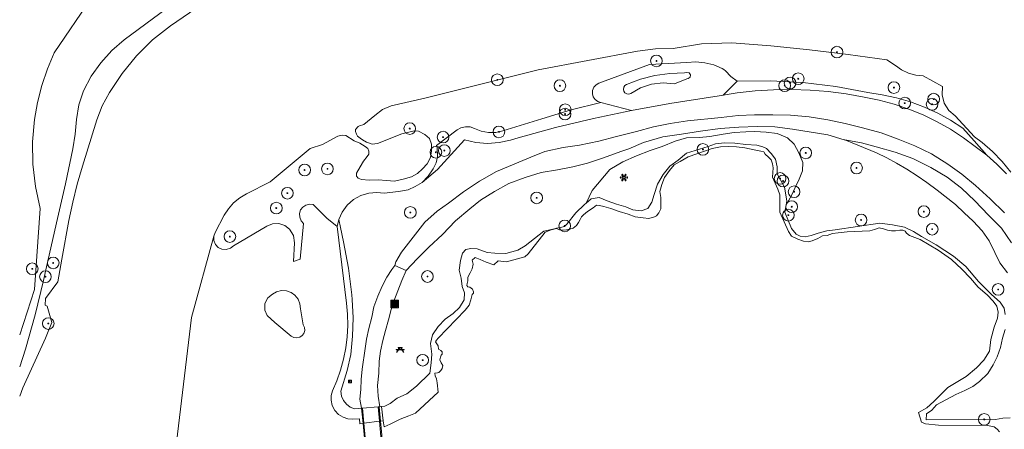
# Model space of a CAD drawing. Header units: metres. Extents: x 196496 to 197479, y 355139 to 356324.
# Tile 6 of 144: x 196829 to 196956, y 355380 to 355432. Entities that reach past the tile are written whole.
import ezdxf

# ---------------------------------------------------------------- set-up
doc = ezdxf.new("R2010")
doc.units = ezdxf.units.M
doc.layers.get('0').update_dxf_attribs({"color": 252, "lineweight": 18})
for name, color, linetype, lineweight in [('B-WE-GK-KEERWAND_DAMWAND-G', 252, 'Continuous', 18), ('B-WE-GR-BEPLANTING_CULTUUR_BOSPLANTSOEN-GV', 252, 'Continuous', 18), ('B-WE-GR-BOOM-S', 252, 'Continuous', 18), ('B-WE-GR-GRAS-GV', 252, 'Continuous', 18), ('B-WE-GW-TALUD_KRUIN-G', 252, 'Continuous', 18), ('B-WE-IE-KUNSTOBJECT-S', 252, 'Continuous', 18), ('B-WE-IE-MEUBILAIR-S', 252, 'Continuous', 18), ('B-WE-IE-MEUBILAIR_WEGMEUBILAIR-S', 252, 'Continuous', 18), ('B-WE-IE-MEUBILAIR_WEGMEUBILAIR_AFVALBAK-S', 252, 'Continuous', 18), ('B-WE-KW-KUNSTWERK_DEK-GV', 252, 'Continuous', 18), ('B-WE-OG-TERREIN_BEGROEID-GV', 252, 'Continuous', 18), ('B-WE-OG-TERREIN_ERF-GV', 252, 'Continuous', 18), ('B-WE-OG-TERREIN_OEVER-GV', 252, 'Continuous', 18), ('B-WE-OG-WATER-GV', 252, 'Continuous', 18), ('B-WE-OG-WATER_MEER-GV', 252, 'Continuous', 18), ('B-WE-OG-WATER_RIVIER-GV', 252, 'Continuous', 18), ('B-WE-VH-HALFVERHARDING-GV', 252, 'Continuous', 18), ('B-WE-VH-ONVERHARD_ZAND-GV', 252, 'Continuous', 18)]:
    doc.layers.add(name, color=color, linetype=linetype, lineweight=lineweight)

# ---------------------------------------------------------------- blocks, each defined once
blk = doc.blocks.new('SIE-WEG_AFVALBAK-SO')
at = {"linetype": 'ByBlock', "lineweight": 18}
h = blk.add_hatch(color=0, dxfattribs=at)
h.dxf.hatch_style = 1
h.paths.add_polyline_path([(-1.5, -1.5), (1.5, -1.5), (1.5, 1.5), (-1.5, 1.5)])
at = {"color": 0, "linetype": 'ByBlock', "lineweight": 18}
for points in [[(-2, -2), (2, -2), (2, 2), (-2, 2)], [(-1.5, -1.5), (1.5, -1.5), (1.5, 1.5), (-1.5, 1.5)]]:
    blk.add_lwpolyline(points, close=True, dxfattribs=at)
blk = doc.blocks.new('SIE-MEUBILAIR_BORD_INFORMATIE-SO')
h = blk.add_hatch(color=256)
h.dxf.hatch_style = 1
h.paths.add_polyline_path([(0.13, 0.2), (-0.33, 0.2), (-0.33, 0.08), (-0.13, 0.08), (-0.13, -0.65), (0.13, -0.65)])
h = blk.add_hatch(color=256)
h.dxf.hatch_style = 1
edge = h.paths.add_edge_path()
edge.add_arc((0, 0.5), 0.149, 0, 360)
for points in [[(-0.75, -0.75), (0.75, -0.75), (0.75, 0.75), (-0.75, 0.75)], [(0.13, 0.2), (-0.33, 0.2), (-0.33, 0.08), (-0.13, 0.08), (-0.13, -0.65), (0.13, -0.65)]]:
    blk.add_lwpolyline(points, close=True)
blk.add_circle((0, 0.5), 0.149)
blk = doc.blocks.new('SIE-WEG_PICKNICKTAFEL-SO')
at = {"color": 0, "linetype": 'ByBlock', "lineweight": 18}
for points in [[(-0.89, -0.2), (-1.64, -1.4), (-1.88, -1.4), (-1.12, -0.2), (-2, -0.2), (-2, 0), (-1, 0), (-0.5, 0.8), (-1, 0.8), (-1, 1), (1, 1), (1, 0.8), (0.5, 0.8), (1, 0), (2, 0), (2, -0.2), (1.12, -0.2), (1.88, -1.4), (1.64, -1.4), (0.89, -0.2)], [(-0.76, 0), (0.76, 0), (0.26, 0.8), (-0.26, 0.8)]]:
    blk.add_lwpolyline(points, close=True, dxfattribs=at)
blk = doc.blocks.new('SIE-KUNSTOBJECT-SO')
at = {"color": 0, "linetype": 'ByBlock', "lineweight": 18, "flags": 128}
blk.add_lwpolyline([(0.27, -0.73, 0.700208), (-0.27, -0.73), (-0.56, -1.53, -1), (-1.05, -1.25), (-0.5, -0.6, 0.700208), (-0.77, -0.13), (-1.6, -0.28, -1), (-1.6, 0.28), (-0.77, 0.13, 0.700208), (-0.5, 0.6), (-1.05, 1.25, -1), (-0.56, 1.53), (-0.27, 0.73, 0.700208), (0.27, 0.73), (0.56, 1.53, -1), (1.05, 1.25), (0.5, 0.6, 0.700208), (0.77, 0.13), (1.6, 0.28, -1), (1.6, -0.28), (0.77, -0.13, 0.700208), (0.5, -0.6), (1.05, -1.25, -1), (0.56, -1.53)], format="xyb", close=True, dxfattribs=at)
blk = doc.blocks.new('SGR-BOOM_GBKN-SO')
at = {"color": 0, "linetype": 'ByBlock', "lineweight": 18}
for radius in [3, 0.225]:
    blk.add_circle((0, 0), radius, dxfattribs=at)

msp = doc.modelspace()

# ---------------------------------------------------------------- linework, layer by layer
at = {"layer": 'B-WE-GK-KEERWAND_DAMWAND-G', "flags": 128}
for points in [[(196872.083, 355382.166), (196872.539, 355382.204)], [(196872.539, 355382.204), (196872.958, 355382.239)], [(196872.958, 355382.239), (196872.982, 355382.241)], [(196875.227, 355382.429), (196875.323, 355382.437)], [(196875.323, 355382.437), (196875.54, 355382.455)], [(196875.54, 355382.455), (196875.98, 355382.491)]]:
    msp.add_lwpolyline(points, dxfattribs=at)
at = {"layer": 'B-WE-GR-BEPLANTING_CULTUUR_BOSPLANTSOEN-GV', "flags": 128}
for points in [[(196956.395, 355412.56), (196955.284, 355413.944), (196954.053, 355415.223), (196952.712, 355416.385), (196951.74, 355417.106), (196949.23, 355419.774), (196948.43, 355420.474), (196947.848, 355421.423), (196947.581, 355422.504), (196947.644, 355423.565), (196945.126, 355424.913), (196944.177, 355425.02), (196943.246, 355425.288), (196942.374, 355425.708), (196941.594, 355426.259), (196940.461, 355426.978), (196935.508, 355427.68), (196930.541, 355428.277), (196925.561, 355428.767), (196920.574, 355429.151), (196916.655, 355429.043), (196913.02, 355428.458), (196910.725, 355428.403), (196908.448, 355428.104), (196895.682, 355425.722), (196881.087, 355422.054), (196876.795, 355421.077), (196875.654, 355420.595), (196874.673, 355419.84), (196873.268, 355418.7), (196872.698, 355418.501), (196872.52, 355418.407), (196872.21, 355418.036), (196872.177, 355417.788), (196872.325, 355417.442), (196872.47, 355417.186), (196872.782, 355416.937), (196873.086, 355416.723), (196873.607, 355416.42), (196873.978, 355416.271), (196874.324, 355416.138), (196875.011, 355416.254), (196878.162, 355417.486), (196879.713, 355417.864), (196880.292, 355417.804), (196881.12, 355417.385), (196881.704, 355416.876), (196881.959, 355416.157), (196881.971, 355415.32), (196881.836, 355414.461), (196881.412, 355413.641), (196880.816, 355412.969), (196880.144, 355412.409), (196879.382, 355411.939), (196878.33, 355411.655), (196877.185, 355411.409), (196876.186, 355411.475), (196875.101, 355411.581), (196873.932, 355411.512), (196872.975, 355411.629), (196872.556, 355411.792), (196872.318, 355412.058), (196872.321, 355412.124), (196872.333, 355412.44), (196872.797, 355413.25), (196873.213, 355413.972), (196873.707, 355414.591), (196873.903, 355414.879), (196873.924, 355415.238), (196873.782, 355415.613), (196873.43, 355415.861), (196872.749, 355416.264), (196872.019, 355416.585), (196870.958, 355417.25), (196870.484, 355417.328), (196869.933, 355417.181), (196867.94, 355416.101), (196866.381, 355415.607), (196861.242, 355411.326), (196858.17, 355409.785), (196857.313, 355409.269), (196856.535, 355408.621), (196855.866, 355407.861), (196855.328, 355407.017), (196854.157, 355404.828), (196853.977, 355404.341), (196853.985, 355403.785), (196854.199, 355403.272), (196854.558, 355402.897), (196855.025, 355402.67), (196855.579, 355402.624), (196856.111, 355402.787), (196856.519, 355403.108), (196860.802, 355405.643), (196861.522, 355405.922), (196862.34, 355405.947), (196863.117, 355405.692), (196863.729, 355405.221), (196864.223, 355404.412), (196864.359, 355403.473), (196864.217, 355401.07), (196865.063, 355401.385), (196865.521, 355405.987), (196865.21, 355406.325), (196865.021, 355406.776), (196865.002, 355407.265), (196865.141, 355407.703), (196865.417, 355408.071), (196865.827, 355408.338), (196866.304, 355408.446), (196866.76, 355408.388), (196868.517, 355406.666), (196869.846, 355405.564), (196870.06, 355406.501), (196870.479, 355407.436), (196871.11, 355408.302), (196871.931, 355409.031), (196872.89, 355409.564), (196873.916, 355409.873), (196874.937, 355409.959), (196875.892, 355409.851), (196877.734, 355410.067), (196878.964, 355410.3), (196879.876, 355410.702), (196880.747, 355411.244), (196881.55, 355412.047), (196882.178, 355412.991), (196882.57, 355413.75), (196882.713, 355414.537), (196882.7, 355415.769), (196882.621, 355415.977), (196885.242, 355417.975), (196885.75, 355418.257), (196886.336, 355418.395), (196886.939, 355418.366), (196887.489, 355418.182), (196888.344, 355417.831), (196889.27, 355417.651), (196890.213, 355417.659), (196891.118, 355417.848), (196896.15, 355419.428), (196899.916, 355420.548), (196903.731, 355421.491), (196903.338, 355421.618), (196902.988, 355421.879), (196902.745, 355422.241), (196902.638, 355422.64), (196902.662, 355423.053), (196902.828, 355423.457), (196903.118, 355423.783), (196903.478, 355423.986), (196909.955, 355426.378), (196914.757, 355426.661), (196915.923, 355426.716), (196917.097, 355426.603), (196918.243, 355426.324), (196919.327, 355425.889), (196919.546, 355425.752), (196919.73, 355425.572), (196920.431, 355424.841), (196921.236, 355424.225), (196925.462, 355424.292), (196929.692, 355424.071), (196933.897, 355423.564), (196938.049, 355422.775), (196939.89, 355422.507), (196941.721, 355422.106), (196943.528, 355421.575), (196945.298, 355420.915), (196947.016, 355420.131), (196948.67, 355419.229), (196950.248, 355418.218), (196951.702, 355416.591), (196953.307, 355414.762), (196954.623, 355413.601), (196955.842, 355412.34)], [(196955.671, 355394.287), (196955.536, 355395.079), (196955.038, 355395.874), (196953.925, 355396.844), (196952.26, 355398.519), (196950.629, 355400.447), (196949.047, 355401.782), (196946.823, 355403.216), (196944.912, 355404.299), (196943.89, 355404.949), (196942.749, 355405.516), (196941.199, 355405.802), (196939.566, 355406.012), (196933.842, 355405.155), (196932.767, 355405.024), (196931.641, 355404.731), (196930.73, 355404.413), (196929.969, 355404.265), (196929.352, 355404.348), (196928.815, 355404.608), (196928.201, 355405.328), (196927.38, 355407.412), (196927.548, 355408.363), (196927.638, 355408.869), (196927.32, 355410.654), (196926.37, 355412.337), (196926.359, 355413.236), (196926.145, 355414.219), (196925.622, 355414.951), (196925.008, 355415.614), (196924.536, 355415.812), (196923.777, 355416.01), (196922.356, 355416.1), (196920.956, 355416.291), (196919.614, 355416.311), (196918.454, 355416.203), (196917.499, 355415.852), (196914.729, 355415.008), (196913.661, 355414.103), (196912.581, 355413.31), (196911.727, 355412.27), (196910.987, 355411.005), (196910.578, 355409.699), (196910.292, 355408.694), (196909.777, 355407.901), (196908.894, 355407.584), (196907.851, 355407.73), (196906.926, 355408.121), (196905.732, 355408.448), (196904.513, 355408.893), (196903.485, 355409.287), (196902.499, 355409.139), (196901.837, 355408.574), (196901.619, 355408.388), (196900.493, 355407.354), (196899.337, 355405.895), (196899.051, 355405.588), (196898.523, 355405.453), (196898.026, 355405.36), (196897.77, 355405.291), (196897.164, 355405.166), (196896.384, 355404.972), (196893.985, 355403.106), (196893.049, 355402.542), (196891.514, 355402.131), (196890.105, 355402.153), (196889.119, 355402.231), (196887.825, 355402.704), (196887.028, 355402.745), (196886.351, 355402.616), (196885.965, 355402.139), (196885.704, 355401.231), (196885.526, 355399.978), (196885.782, 355398.941), (196885.881, 355397.897), (196886.205, 355397.081), (196886.164, 355396.157), (196885.579, 355395.199), (196884.765, 355394.408), (196883.699, 355393.678), (196882.827, 355392.733), (196882.099, 355391.666), (196881.823, 355390.576), (196882.018, 355389.187), (196881.914, 355388.067), (196881.752, 355386.753), (196880.025, 355385.061), (196878.78, 355384.11), (196877.548, 355383.557), (196876.654, 355382.866), (196875.98, 355382.491), (196875.54, 355382.455), (196875.741, 355380.628), (196875.87, 355379.844), (196876.662, 355380.214), (196877.93, 355380.823), (196879.059, 355381.258), (196879.886, 355381.629), (196882.815, 355384.319), (196882.701, 355385.502), (196882.594, 355386.015), (196882.447, 355386.416), (196882.402, 355386.768), (196882.739, 355386.786), (196882.91, 355386.847), (196883.148, 355387.068), (196883.348, 355387.327), (196883.425, 355387.751), (196883.212, 355388.076), (196883.033, 355388.466), (196883.124, 355388.788), (196883.189, 355389.054), (196883.331, 355389.189), (196883.348, 355389.476), (196883.159, 355389.658), (196882.878, 355389.846), (196882.807, 355390.267), (196882.492, 355390.768), (196882.599, 355390.991), (196882.808, 355391.253), (196886.298, 355394.819), (196886.803, 355395.459), (196887.005, 355396.151), (196887.171, 355396.843), (196887.35, 355397.02), (196887.364, 355397.202), (196887.213, 355397.547), (196886.895, 355397.784), (196886.625, 355397.825), (196886.483, 355398.025), (196886.558, 355398.252), (196886.638, 355398.619), (196886.623, 355399.073), (196886.946, 355399.638), (196887.198, 355400.127), (196887.312, 355400.729), (196887.206, 355401.254), (196887.575, 355401.588), (196888.209, 355401.332), (196888.988, 355401.003), (196889.974, 355400.645), (196890.533, 355401.155), (196891.608, 355401.055), (196893.955, 355401.694), (196894.375, 355402.081), (196896.587, 355404.866), (196897.354, 355405.162), (196898.014, 355405.323), (196898.425, 355405.147), (196898.955, 355405.125), (196899.308, 355405.149), (196899.715, 355405.257), (196900.165, 355405.354), (196900.607, 355405.694), (196900.841, 355406.078), (196901.044, 355406.493), (196901.23, 355406.829), (196901.479, 355407.085), (196902.008, 355407.502), (196902.739, 355407.969), (196903.174, 355408.318), (196903.547, 355408.295), (196904.093, 355408.137), (196905.013, 355407.899), (196906.073, 355407.515), (196907.239, 355407.154), (196908.131, 355406.835), (196909.144, 355406.699), (196909.908, 355406.604), (196910.611, 355406.814), (196910.864, 355406.938), (196911.157, 355407.355), (196911.416, 355407.871), (196911.423, 355408.488), (196911.41, 355409.309), (196911.318, 355410.085), (196911.568, 355410.995), (196911.908, 355411.867), (196912.562, 355412.758), (196913.133, 355413.521), (196913.895, 355413.926), (196914.939, 355414.515), (196918.043, 355415.592), (196919.116, 355415.801), (196920.118, 355415.873), (196921.169, 355415.801), (196922.235, 355415.693), (196923.433, 355415.419), (196924.296, 355415.253), (196924.649, 355415.157), (196924.843, 355414.892), (196925.26, 355414.504), (196925.621, 355414.126), (196925.799, 355413.625), (196925.846, 355413.136), (196925.779, 355411.927), (196926.481, 355410.369), (196926.737, 355409.667), (196926.731, 355407.424), (196927.844, 355404.934), (196928.22, 355404.341), (196929.053, 355403.941), (196929.759, 355403.697), (196930.402, 355403.62), (196930.895, 355403.726), (196931.605, 355404.054), (196932.202, 355404.365), (196932.819, 355404.438), (196933.505, 355404.67), (196934.238, 355404.767), (196935.365, 355404.902), (196936.313, 355404.924), (196938.306, 355405.037), (196938.895, 355405.194), (196939.473, 355405.393), (196940.045, 355405.278), (196940.576, 355405.105), (196941.057, 355405.012), (196941.583, 355405.038), (196942.149, 355405.125), (196942.527, 355405.112), (196942.814, 355404.992), (196943.008, 355404.719), (196943.398, 355404.428), (196944.77, 355403.893), (196947.071, 355402.545), (196948.765, 355401.33), (196950.12, 355400.087), (196951.222, 355398.928), (196952.21, 355397.77), (196953.346, 355396.79), (196954.148, 355395.984), (196954.605, 355395.346), (196954.766, 355394.578), (196954.697, 355393.803), (196954.283, 355392.671), (196953.832, 355391.053), (196953.667, 355389.562), (196952.919, 355388.405), (196952.007, 355387.442), (196950.677, 355386.338), (196948.315, 355384.91), (196946.515, 355383.128), (196945.609, 355382.281), (196944.536, 355381.698), (196944.946, 355380.439), (196945.432, 355380.224), (196947.098, 355380.064), (196953.39, 355380.015), (196954.251, 355379.872), (196954.654, 355379.574), (196954.943, 355379.212)], [(196956.311, 355381.03), (196955.36, 355380.966), (196954.415, 355380.783), (196945.528, 355380.741), (196945.584, 355381.544), (196946.235, 355381.983), (196946.874, 355382.679), (196949.334, 355383.995), (196950.502, 355384.529), (196951.535, 355385.014), (196952.38, 355385.66), (196953.47, 355386.725), (196954.154, 355387.829), (196954.64, 355388.862), (196955.06, 355390.039), (196955.348, 355391.258), (196955.658, 355392.341)]]:
    msp.add_lwpolyline(points, dxfattribs=at)
for points in [[(196921.236, 355424.225), (196920.431, 355424.841), (196919.73, 355425.572), (196919.546, 355425.752), (196919.327, 355425.889), (196918.243, 355426.324), (196917.097, 355426.603), (196915.923, 355426.716), (196914.757, 355426.661), (196909.955, 355426.378), (196903.478, 355423.986), (196903.118, 355423.783), (196902.828, 355423.457), (196902.662, 355423.053), (196902.638, 355422.64), (196902.745, 355422.241), (196902.988, 355421.879), (196903.338, 355421.618), (196903.731, 355421.491), (196907.658, 355420.497), (196912.578, 355421.378), (196918.936, 355422.367), (196919.456, 355422.451)], [(196907.017, 355423.822), (196908.805, 355424.495), (196910.667, 355424.973), (196912.57, 355425.246), (196914.48, 355425.31), (196914.784, 355425.343), (196915.08, 355425.296), (196915.254, 355425.052), (196915.204, 355424.757), (196914.959, 355424.585), (196914.791, 355424.535), (196913.167, 355423.921), (196911.715, 355424.052), (196910.235, 355423.88), (196908.823, 355423.405), (196907.565, 355422.667), (196907.328, 355422.591), (196907.058, 355422.617), (196906.823, 355422.752), (196906.675, 355422.952), (196906.614, 355423.193), (196906.658, 355423.461), (196906.808, 355423.687)]]:
    msp.add_lwpolyline(points, close=True, dxfattribs=at)
at = {"layer": 'B-WE-GR-GRAS-GV', "flags": 128}
msp.add_lwpolyline([(196829.043, 355387.553), (196829.781, 355389.844), (196831.024, 355394.227), (196832.113, 355398.65), (196832.497, 355400.395), (196833.887, 355406.593), (196834.412, 355408.83), (196834.916, 355411.071), (196835.868, 355415.566), (196836.178, 355417.44), (196836.349, 355419.332), (196836.629, 355421.218), (196837.256, 355423.019), (196838.248, 355424.885), (196839.456, 355426.62), (196840.872, 355428.191), (196842.482, 355429.562), (196853.434, 355437.706)], dxfattribs=at)
at = {"layer": 'B-WE-GR-GRAS-GV'}
msp.add_lwpolyline([(196838.314, 355435.034), (196833.478, 355427.882), (196832.599, 355425.824), (196831.879, 355423.698), (196831.324, 355421.523), (196830.939, 355419.319), (196830.695, 355416.459), (196830.734, 355413.574), (196831.058, 355410.708), (196831.66, 355407.901), (196830.938, 355397.504), (196829.043, 355391.684)], dxfattribs=at)
at = {"layer": 'B-WE-GR-GRAS-GV', "flags": 128}
for points in [[(196919.456, 355422.451), (196921.239, 355422.739), (196923.565, 355422.999), (196925.906, 355423.148), (196928.255, 355423.183), (196930.603, 355423.104), (196932.941, 355422.912), (196935.262, 355422.607), (196937.557, 355422.193), (196939.489, 355421.806), (196941.403, 355421.295), (196943.29, 355420.662), (196945.136, 355419.91), (196946.931, 355419.043), (196948.665, 355418.066), (196950.327, 355416.986), (196953.307, 355414.762), (196951.702, 355416.591), (196950.248, 355418.218), (196948.67, 355419.229), (196947.016, 355420.131), (196945.298, 355420.915), (196943.528, 355421.575), (196941.721, 355422.106), (196939.89, 355422.507), (196938.049, 355422.775), (196933.897, 355423.564), (196929.692, 355424.071), (196925.462, 355424.292), (196921.236, 355424.225)], [(196880.747, 355411.244), (196882.723, 355412.89), (196886.185, 355416.706), (196887.644, 355416.379), (196889.15, 355416.262), (196890.658, 355416.363), (196892.12, 355416.674), (196893.089, 355416.957), (196897.907, 355418.285), (196902.766, 355419.466), (196907.658, 355420.497), (196903.731, 355421.491), (196899.916, 355420.548), (196896.15, 355419.428), (196891.118, 355417.848), (196890.213, 355417.659), (196889.27, 355417.651), (196888.344, 355417.831), (196887.489, 355418.182), (196886.939, 355418.366), (196886.336, 355418.395), (196885.75, 355418.257), (196885.242, 355417.975), (196882.621, 355415.977), (196882.7, 355415.769), (196882.713, 355414.537), (196882.57, 355413.75), (196882.178, 355412.991), (196881.55, 355412.047)], [(196860.845, 355394.171), (196861.835, 355393.256), (196863.943, 355391.484), (196864.269, 355391.317), (196864.655, 355391.27), (196865.034, 355391.363), (196865.337, 355391.568), (196865.554, 355391.862), (196865.664, 355392.236), (196865.633, 355392.625), (196865.48, 355392.957), (196865.122, 355395.028), (196865.062, 355395.647), (196864.822, 355396.248), (196864.42, 355396.756), (196863.913, 355397.115), (196863.327, 355397.321), (196862.68, 355397.356), (196862.05, 355397.205), (196861.511, 355396.896), (196860.917, 355396.432), (196860.54, 355395.689), (196860.532, 355394.857)]]:
    msp.add_lwpolyline(points, close=True, dxfattribs=at)
at = {"layer": 'B-WE-GW-TALUD_KRUIN-G', "flags": 128}
for points in [[(196838.314, 355435.034), (196833.478, 355427.882), (196832.599, 355425.824), (196831.879, 355423.698), (196831.324, 355421.523), (196830.939, 355419.319), (196830.695, 355416.459), (196830.734, 355413.574), (196831.058, 355410.708), (196831.66, 355407.901), (196830.938, 355397.504), (196829.043, 355391.684)], [(196919.456, 355422.451), (196921.239, 355422.739), (196923.565, 355422.999), (196925.906, 355423.148), (196928.255, 355423.183), (196930.603, 355423.104), (196932.941, 355422.912), (196935.262, 355422.607), (196937.557, 355422.193), (196939.489, 355421.806), (196941.403, 355421.295), (196943.29, 355420.662), (196945.136, 355419.91), (196946.931, 355419.043), (196948.665, 355418.066), (196950.327, 355416.986), (196953.307, 355414.762)], [(196880.747, 355411.244), (196882.723, 355412.89), (196886.185, 355416.706), (196887.644, 355416.379), (196889.15, 355416.262), (196890.658, 355416.363), (196892.12, 355416.674), (196893.089, 355416.957), (196897.907, 355418.285), (196902.766, 355419.466), (196907.658, 355420.497)], [(196927.548, 355408.363), (196928.217, 355409.546), (196928.676, 355410.608), (196929.226, 355411.676), (196929.646, 355412.732), (196929.662, 355413.818), (196929.157, 355415.042), (196928.576, 355416.135), (196927.7, 355416.971), (196926.396, 355417.525), (196924.969, 355417.708), (196923.526, 355417.781), (196922.349, 355417.735), (196920.837, 355417.639), (196919.435, 355417.425), (196917.743, 355417.151), (196916.396, 355417.016), (196914.736, 355416.966), (196913.258, 355416.532), (196911.611, 355415.871), (196910.061, 355415.344), (196908.311, 355414.644), (196906.538, 355413.901), (196904.884, 355412.898), (196902.594, 355410.211), (196901.837, 355408.574)], [(196956.511, 355403.495), (196955.202, 355405.38), (196953.545, 355407.042), (196951.788, 355408.869), (196950.077, 355410.496), (196948.232, 355411.91), (196946.146, 355413.149), (196943.822, 355414.304), (196941.544, 355415.131), (196939.091, 355415.796), (196937.228, 355416.336), (196935.093, 355416.697)]]:
    msp.add_lwpolyline(points, dxfattribs=at)
at = {"layer": 'B-WE-KW-KUNSTWERK_DEK-GV', "flags": 128}
msp.add_lwpolyline([(196874.206, 355368.993), (196874.368, 355367.238), (196874.465, 355367.247), (196876.45, 355367.422), (196876.603, 355367.435), (196876.443, 355369.178), (196876.428, 355369.345), (196875.474, 355379.733), (196875.396, 355380.585), (196875.227, 355382.429), (196875.106, 355382.419), (196873.106, 355382.251), (196872.982, 355382.241), (196873.161, 355380.304), (196874.172, 355369.343)], close=True, dxfattribs=at)
at = {"layer": 'B-WE-OG-TERREIN_BEGROEID-GV', "flags": 128}
for points in [[(196955.842, 355412.34), (196954.623, 355413.601), (196953.307, 355414.762), (196950.327, 355416.986), (196948.665, 355418.066), (196946.931, 355419.043), (196945.136, 355419.91), (196943.29, 355420.662), (196941.403, 355421.295), (196939.489, 355421.806), (196937.557, 355422.193), (196935.262, 355422.607), (196932.941, 355422.912), (196930.603, 355423.104), (196928.255, 355423.183), (196925.906, 355423.148), (196923.565, 355422.999), (196921.239, 355422.739), (196919.456, 355422.451), (196918.936, 355422.367), (196912.578, 355421.378), (196907.658, 355420.497), (196902.766, 355419.466), (196897.907, 355418.285), (196893.089, 355416.957), (196892.12, 355416.674), (196890.658, 355416.363), (196889.15, 355416.262), (196887.644, 355416.379), (196886.185, 355416.706), (196882.723, 355412.89), (196880.747, 355411.244), (196879.876, 355410.702), (196878.964, 355410.3), (196877.734, 355410.067), (196875.892, 355409.851), (196874.937, 355409.959), (196873.916, 355409.873), (196872.89, 355409.564), (196871.931, 355409.031), (196871.11, 355408.302), (196870.479, 355407.436), (196870.06, 355406.501), (196870.281, 355405.443), (196870.672, 355403.633), (196871.278, 355400.24), (196871.727, 355396.823), (196871.782, 355396.192), (196871.886, 355393.843), (196871.83, 355391.492), (196871.614, 355389.15), (196871.108, 355387.079), (196870.315, 355384.429), (196870.315, 355384.414), (196870.404, 355383.808), (196870.646, 355383.245), (196871.024, 355382.763), (196871.515, 355382.395), (196872.083, 355382.166), (196872.539, 355382.204), (196872.958, 355382.239), (196872.766, 355383.421), (196872.872, 355384.665), (196872.931, 355385.943), (196873.068, 355387.274), (196873.416, 355389.91), (196873.628, 355391.119), (196873.888, 355392.483), (196874.274, 355393.952), (196874.559, 355395.259), (196875.058, 355396.634), (196875.624, 355397.918), (196876.241, 355399.065), (196876.858, 355400.079), (196877.23, 355400.583), (196877.371, 355401.024), (196878.121, 355402.265), (196879.62, 355404.191), (196881.092, 355406.129), (196882.701, 355407.539), (196884.142, 355408.577), (196886.078, 355410.052), (196888.13, 355411.389), (196890.314, 355412.637), (196894.733, 355414.483), (196896.52, 355415.2), (196898.883, 355415.721), (196900.98, 355416.037), (196903.472, 355416.558), (196905.75, 355417.153), (196908.313, 355417.792), (196910.473, 355418.389), (196912.629, 355418.821), (196914.852, 355419.145), (196919.179, 355419.562), (196921.352, 355419.857), (196923.481, 355419.929), (196925.805, 355419.926), (196928.095, 355419.869), (196930.488, 355419.658), (196932.876, 355419.27), (196935.115, 355418.803), (196937.35, 355418.254), (196939.758, 355417.618), (196941.942, 355416.78), (196944.06, 355415.93), (196946.195, 355414.897), (196948.304, 355413.603), (196950.117, 355412.282), (196951.874, 355410.843), (196953.729, 355409.134), (196955.588, 355407.33)], [(196955.971, 355399.618), (196954.981, 355400.909), (196954.332, 355402.225), (196953.609, 355403.737), (196952.705, 355405.027), (196951.57, 355406.272), (196950.426, 355407.358), (196949.294, 355408.401), (196946.928, 355410.263), (196945.628, 355411.245), (196944.374, 355412.071), (196943.02, 355412.935), (196941.717, 355413.694), (196940.45, 355414.401), (196939.127, 355415.038), (196935.093, 355416.697), (196934.987, 355416.715), (196932.868, 355417.362), (196928.36, 355418.096), (196926.066, 355418.379), (196923.823, 355418.429), (196921.471, 355418.326), (196919.048, 355418.164), (196916.544, 355417.845), (196914.098, 355417.45), (196911.706, 355417.083), (196909.207, 355416.385), (196907.328, 355415.566), (196906.3, 355415.195), (196904.067, 355414.411), (196902.025, 355413.717), (196900.118, 355413.245), (196898.148, 355412.862), (196896.055, 355412.513), (196893.995, 355411.893), (196891.919, 355411.096), (196890.048, 355410.074), (196888.271, 355408.976), (196886.887, 355407.844), (196885.028, 355406.295), (196883.376, 355404.541), (196881.605, 355402.915), (196880.105, 355401.412), (196878.722, 355399.938), (196878.15, 355398.66), (196877.122, 355395.991), (196876.77, 355394.918), (196876.425, 355393.585), (196876.037, 355392.211), (196875.703, 355390.952), (196875.428, 355389.56), (196875.245, 355388.304), (196875.209, 355386.748), (196875.034, 355385.182), (196875.109, 355383.809), (196875.323, 355382.437), (196875.54, 355382.455), (196875.98, 355382.491), (196876.654, 355382.866), (196877.548, 355383.557), (196878.78, 355384.11), (196880.025, 355385.061), (196881.752, 355386.753), (196881.914, 355388.067), (196882.018, 355389.187), (196881.823, 355390.576), (196882.099, 355391.666), (196882.827, 355392.733), (196883.699, 355393.678), (196884.765, 355394.408), (196885.579, 355395.199), (196886.164, 355396.157), (196886.205, 355397.081), (196885.881, 355397.897), (196885.782, 355398.941), (196885.526, 355399.978), (196885.704, 355401.231), (196885.965, 355402.139), (196886.351, 355402.616), (196887.028, 355402.745), (196887.825, 355402.704), (196889.119, 355402.231), (196890.105, 355402.153), (196891.514, 355402.131), (196893.049, 355402.542), (196893.985, 355403.106), (196896.384, 355404.972), (196897.164, 355405.166), (196897.77, 355405.291), (196898.026, 355405.36), (196898.523, 355405.453), (196899.051, 355405.588), (196899.337, 355405.895), (196900.493, 355407.354), (196901.619, 355408.388), (196901.837, 355408.574), (196902.594, 355410.211), (196904.884, 355412.898), (196906.538, 355413.901), (196908.311, 355414.644), (196910.061, 355415.344), (196911.611, 355415.871), (196913.258, 355416.532), (196914.736, 355416.966), (196916.396, 355417.016), (196917.743, 355417.151), (196919.435, 355417.425), (196920.837, 355417.639), (196922.349, 355417.735), (196923.526, 355417.781), (196924.969, 355417.708), (196926.396, 355417.525), (196927.7, 355416.971), (196928.576, 355416.135), (196929.157, 355415.042), (196929.662, 355413.818), (196929.646, 355412.732), (196929.226, 355411.676), (196928.676, 355410.608), (196928.217, 355409.546), (196927.548, 355408.363), (196927.38, 355407.412), (196928.201, 355405.328), (196928.815, 355404.608), (196929.352, 355404.348), (196929.969, 355404.265), (196930.73, 355404.413), (196931.641, 355404.731), (196932.767, 355405.024), (196933.842, 355405.155), (196939.566, 355406.012), (196941.199, 355405.802), (196942.749, 355405.516), (196943.89, 355404.949), (196944.912, 355404.299), (196946.823, 355403.216), (196949.047, 355401.782), (196950.629, 355400.447), (196952.26, 355398.519), (196953.925, 355396.844), (196955.038, 355395.874), (196955.536, 355395.079), (196955.671, 355394.287)], [(196956.511, 355403.495), (196955.202, 355405.38), (196953.545, 355407.042), (196951.788, 355408.869), (196950.077, 355410.496), (196948.232, 355411.91), (196946.146, 355413.149), (196943.822, 355414.304), (196941.544, 355415.131), (196939.091, 355415.796), (196937.228, 355416.336), (196935.093, 355416.697), (196939.127, 355415.038), (196940.45, 355414.401), (196941.717, 355413.694), (196943.02, 355412.935), (196944.374, 355412.071), (196945.628, 355411.245), (196946.928, 355410.263), (196949.294, 355408.401), (196950.426, 355407.358), (196951.57, 355406.272), (196952.705, 355405.027), (196953.609, 355403.737), (196954.332, 355402.225), (196954.981, 355400.909), (196955.971, 355399.618)], [(196955.658, 355392.341), (196955.348, 355391.258), (196955.06, 355390.039), (196954.64, 355388.862), (196954.154, 355387.829), (196953.47, 355386.725), (196952.38, 355385.66), (196951.535, 355385.014), (196950.502, 355384.529), (196949.334, 355383.995), (196946.874, 355382.679), (196946.235, 355381.983), (196945.584, 355381.544), (196945.528, 355380.741), (196954.415, 355380.783), (196955.36, 355380.966), (196956.311, 355381.03)]]:
    msp.add_lwpolyline(points, dxfattribs=at)
msp.add_lwpolyline([(196901.837, 355408.574), (196902.499, 355409.139), (196903.485, 355409.287), (196904.513, 355408.893), (196905.732, 355408.448), (196906.926, 355408.121), (196907.851, 355407.73), (196908.894, 355407.584), (196909.777, 355407.901), (196910.292, 355408.694), (196910.578, 355409.699), (196910.987, 355411.005), (196911.727, 355412.27), (196912.581, 355413.31), (196913.661, 355414.103), (196914.729, 355415.008), (196917.499, 355415.852), (196918.454, 355416.203), (196919.614, 355416.311), (196920.956, 355416.291), (196922.356, 355416.1), (196923.777, 355416.01), (196924.536, 355415.812), (196925.008, 355415.614), (196925.622, 355414.951), (196926.145, 355414.219), (196926.359, 355413.236), (196926.37, 355412.337), (196927.32, 355410.654), (196927.638, 355408.869), (196927.548, 355408.363), (196928.217, 355409.546), (196928.676, 355410.608), (196929.226, 355411.676), (196929.646, 355412.732), (196929.662, 355413.818), (196929.157, 355415.042), (196928.576, 355416.135), (196927.7, 355416.971), (196926.396, 355417.525), (196924.969, 355417.708), (196923.526, 355417.781), (196922.349, 355417.735), (196920.837, 355417.639), (196919.435, 355417.425), (196917.743, 355417.151), (196916.396, 355417.016), (196914.736, 355416.966), (196913.258, 355416.532), (196911.611, 355415.871), (196910.061, 355415.344), (196908.311, 355414.644), (196906.538, 355413.901), (196904.884, 355412.898), (196902.594, 355410.211)], close=True, dxfattribs=at)
at = {"layer": 'B-WE-OG-TERREIN_ERF-GV', "flags": 128}
msp.add_lwpolyline([(196829.043, 355391.684), (196830.938, 355397.504), (196831.66, 355407.901), (196831.058, 355410.708), (196830.734, 355413.574), (196830.695, 355416.459), (196830.939, 355419.319), (196831.324, 355421.523), (196831.879, 355423.698), (196832.599, 355425.824), (196833.478, 355427.882), (196838.314, 355435.034), (196835.689, 355447.62), (196829.043, 355446.237)], dxfattribs=at)
at = {"layer": 'B-WE-OG-TERREIN_OEVER-GV', "flags": 128}
for points in [[(196853.434, 355437.706), (196842.482, 355429.562), (196840.872, 355428.191), (196839.456, 355426.62), (196838.248, 355424.885), (196837.256, 355423.019), (196836.629, 355421.218), (196836.349, 355419.332), (196836.178, 355417.44), (196835.868, 355415.566), (196834.916, 355411.071), (196834.412, 355408.83), (196833.887, 355406.593), (196832.497, 355400.395), (196832.113, 355398.65), (196831.024, 355394.227), (196829.781, 355389.844), (196829.043, 355387.553)], [(196829.043, 355383.793), (196829.432, 355384.866), (196832.344, 355391.242), (196833.176, 355393.269), (196832.56, 355395.364), (196832.328, 355395.49), (196832.38, 355396.323), (196833.946, 355398.487), (196834.478, 355401.378), (196835.357, 355406.353), (196835.865, 355408.691), (196836.446, 355411.011), (196837.093, 355413.314), (196838.964, 355419.282), (196839.653, 355421.09), (196840.565, 355422.797), (196842.207, 355425.215), (196844.046, 355427.486), (196846.112, 355429.558), (196848.416, 355431.361), (196854.785, 355435.745)]]:
    msp.add_lwpolyline(points, dxfattribs=at)
msp.add_lwpolyline([(196875.323, 355382.437), (196875.227, 355382.429), (196875.106, 355382.419), (196873.106, 355382.251), (196872.982, 355382.241), (196872.958, 355382.239), (196872.539, 355382.204), (196872.083, 355382.166), (196871.515, 355382.395), (196871.024, 355382.763), (196870.646, 355383.245), (196870.404, 355383.808), (196870.315, 355384.414), (196870.315, 355384.429), (196871.108, 355387.079), (196871.614, 355389.15), (196871.83, 355391.492), (196871.886, 355393.843), (196871.782, 355396.192), (196871.727, 355396.823), (196871.278, 355400.24), (196870.672, 355403.633), (196870.281, 355405.443), (196870.06, 355406.501), (196869.846, 355405.564), (196871.058, 355395.757), (196871.184, 355394.326), (196871.209, 355392.879), (196871.132, 355391.426), (196870.952, 355389.979), (196870.67, 355388.548), (196870.288, 355387.144), (196869.81, 355385.778), (196869.242, 355384.458), (196869.088, 355383.897), (196869.065, 355383.259), (196869.21, 355382.592), (196869.535, 355381.964), (196870.014, 355381.445), (196870.591, 355381.081), (196871.199, 355380.885), (196871.779, 355380.838), (196872.69, 355380.866), (196872.759, 355380.253), (196873.161, 355380.304), (196873.281, 355380.319), (196875.271, 355380.569), (196875.396, 355380.585), (196875.741, 355380.628), (196875.54, 355382.455)], close=True, dxfattribs=at)
at = {"layer": 'B-WE-OG-WATER-GV', "flags": 128}
msp.add_lwpolyline([(196954.943, 355379.212), (196954.654, 355379.574), (196954.251, 355379.872), (196953.39, 355380.015), (196947.098, 355380.064), (196945.432, 355380.224), (196944.946, 355380.439), (196944.536, 355381.698), (196945.609, 355382.281), (196946.515, 355383.128), (196948.315, 355384.91), (196950.677, 355386.338), (196952.007, 355387.442), (196952.919, 355388.405), (196953.667, 355389.562), (196953.832, 355391.053), (196954.283, 355392.671), (196954.697, 355393.803), (196954.766, 355394.578), (196954.605, 355395.346), (196954.148, 355395.984), (196953.346, 355396.79), (196952.21, 355397.77), (196951.222, 355398.928), (196950.12, 355400.087), (196948.765, 355401.33), (196947.071, 355402.545), (196944.77, 355403.893), (196943.398, 355404.428), (196943.008, 355404.719), (196942.814, 355404.992), (196942.527, 355405.112), (196942.149, 355405.125), (196941.583, 355405.038), (196941.057, 355405.012), (196940.576, 355405.105), (196940.045, 355405.278), (196939.473, 355405.393), (196938.895, 355405.194), (196938.306, 355405.037), (196936.313, 355404.924), (196935.365, 355404.902), (196934.238, 355404.767), (196933.505, 355404.67), (196932.819, 355404.438), (196932.202, 355404.365), (196931.605, 355404.054), (196930.895, 355403.726), (196930.402, 355403.62), (196929.759, 355403.697), (196929.053, 355403.941), (196928.22, 355404.341), (196927.844, 355404.934), (196926.731, 355407.424), (196926.737, 355409.667), (196926.481, 355410.369), (196925.779, 355411.927), (196925.846, 355413.136), (196925.799, 355413.625), (196925.621, 355414.126), (196925.26, 355414.504), (196924.843, 355414.892), (196924.649, 355415.157), (196924.296, 355415.253), (196923.433, 355415.419), (196922.235, 355415.693), (196921.169, 355415.801), (196920.118, 355415.873), (196919.116, 355415.801), (196918.043, 355415.592), (196914.939, 355414.515), (196913.895, 355413.926), (196913.133, 355413.521), (196912.562, 355412.758), (196911.908, 355411.867), (196911.568, 355410.995), (196911.318, 355410.085), (196911.41, 355409.309), (196911.423, 355408.488), (196911.416, 355407.871), (196911.157, 355407.355), (196910.864, 355406.938), (196910.611, 355406.814), (196909.908, 355406.604), (196909.144, 355406.699), (196908.131, 355406.835), (196907.239, 355407.154), (196906.073, 355407.515), (196905.013, 355407.899), (196904.093, 355408.137), (196903.547, 355408.295), (196903.174, 355408.318), (196902.739, 355407.969), (196902.008, 355407.502), (196901.479, 355407.085), (196901.23, 355406.829), (196901.044, 355406.493), (196900.841, 355406.078), (196900.607, 355405.694), (196900.165, 355405.354), (196899.715, 355405.257), (196899.308, 355405.149), (196898.955, 355405.125), (196898.425, 355405.147), (196898.014, 355405.323), (196897.354, 355405.162), (196896.587, 355404.866), (196894.375, 355402.081), (196893.955, 355401.694), (196891.608, 355401.055), (196890.533, 355401.155), (196889.974, 355400.645), (196888.988, 355401.003), (196888.209, 355401.332), (196887.575, 355401.588), (196887.206, 355401.254), (196887.312, 355400.729), (196887.198, 355400.127), (196886.946, 355399.638), (196886.623, 355399.073), (196886.638, 355398.619), (196886.558, 355398.252), (196886.483, 355398.025), (196886.625, 355397.825), (196886.895, 355397.784), (196887.213, 355397.547), (196887.364, 355397.202), (196887.35, 355397.02), (196887.171, 355396.843), (196887.005, 355396.151), (196886.803, 355395.459), (196886.298, 355394.819), (196882.808, 355391.253), (196882.599, 355390.991), (196882.492, 355390.768), (196882.807, 355390.267), (196882.878, 355389.846), (196883.159, 355389.658), (196883.348, 355389.476), (196883.331, 355389.189), (196883.189, 355389.054), (196883.124, 355388.788), (196883.033, 355388.466), (196883.212, 355388.076), (196883.425, 355387.751), (196883.348, 355387.327), (196883.148, 355387.068), (196882.91, 355386.847), (196882.739, 355386.786), (196882.402, 355386.768), (196882.447, 355386.416), (196882.594, 355386.015), (196882.701, 355385.502), (196882.815, 355384.319), (196879.886, 355381.629), (196879.059, 355381.258), (196877.93, 355380.823), (196876.662, 355380.214), (196875.87, 355379.844), (196875.741, 355380.628), (196875.396, 355380.585), (196875.271, 355380.569), (196873.281, 355380.319), (196873.161, 355380.304), (196872.759, 355380.253), (196872.69, 355380.866), (196871.779, 355380.838), (196871.199, 355380.885), (196870.591, 355381.081), (196870.014, 355381.445), (196869.535, 355381.964), (196869.21, 355382.592), (196869.065, 355383.259), (196869.088, 355383.897), (196869.242, 355384.458), (196869.81, 355385.778), (196870.288, 355387.144), (196870.67, 355388.548), (196870.952, 355389.979), (196871.132, 355391.426), (196871.209, 355392.879), (196871.184, 355394.326), (196871.058, 355395.757), (196869.846, 355405.564), (196868.517, 355406.666), (196866.76, 355408.388), (196866.304, 355408.446), (196865.827, 355408.338), (196865.417, 355408.071), (196865.141, 355407.703), (196865.002, 355407.265), (196865.021, 355406.776), (196865.21, 355406.325), (196865.521, 355405.987), (196865.063, 355401.385), (196864.217, 355401.07), (196864.359, 355403.473), (196864.223, 355404.412), (196863.729, 355405.221), (196863.117, 355405.692), (196862.34, 355405.947), (196861.522, 355405.922), (196860.802, 355405.643), (196856.519, 355403.108), (196856.111, 355402.787), (196855.579, 355402.624), (196855.025, 355402.67), (196854.558, 355402.897), (196854.199, 355403.272), (196853.985, 355403.785), (196853.977, 355404.341), (196851.142, 355393.877), (196847.525, 355363.928)], dxfattribs=at)
msp.add_lwpolyline([(196860.54, 355395.689), (196860.917, 355396.432), (196861.511, 355396.896), (196862.05, 355397.205), (196862.68, 355397.356), (196863.327, 355397.321), (196863.913, 355397.115), (196864.42, 355396.756), (196864.822, 355396.248), (196865.062, 355395.647), (196865.122, 355395.028), (196865.48, 355392.957), (196865.633, 355392.625), (196865.664, 355392.236), (196865.554, 355391.862), (196865.337, 355391.568), (196865.034, 355391.363), (196864.655, 355391.27), (196864.269, 355391.317), (196863.943, 355391.484), (196861.835, 355393.256), (196860.845, 355394.171), (196860.532, 355394.857)], close=True, dxfattribs=at)
at = {"layer": 'B-WE-OG-WATER_MEER-GV', "flags": 128}
msp.add_lwpolyline([(196907.017, 355423.822), (196906.808, 355423.687), (196906.658, 355423.461), (196906.614, 355423.193), (196906.675, 355422.952), (196906.823, 355422.752), (196907.058, 355422.617), (196907.328, 355422.591), (196907.565, 355422.667), (196908.823, 355423.405), (196910.235, 355423.88), (196911.715, 355424.052), (196913.167, 355423.921), (196914.791, 355424.535), (196914.959, 355424.585), (196915.204, 355424.757), (196915.254, 355425.052), (196915.08, 355425.296), (196914.784, 355425.343), (196914.48, 355425.31), (196912.57, 355425.246), (196910.667, 355424.973), (196908.805, 355424.495)], close=True, dxfattribs=at)
at = {"layer": 'B-WE-OG-WATER_RIVIER-GV'}
msp.add_lwpolyline([(196854.785, 355435.745), (196848.416, 355431.361), (196846.112, 355429.558), (196844.046, 355427.486), (196842.207, 355425.215), (196840.565, 355422.797), (196839.653, 355421.09), (196838.964, 355419.282), (196837.093, 355413.314), (196836.446, 355411.011), (196835.865, 355408.691), (196835.357, 355406.353), (196834.478, 355401.378), (196833.946, 355398.487), (196832.38, 355396.323), (196832.328, 355395.49), (196832.56, 355395.364), (196833.176, 355393.269), (196832.344, 355391.242), (196829.432, 355384.866), (196829.043, 355383.793)], dxfattribs=at)
at = {"layer": 'B-WE-OG-WATER_RIVIER-GV', "flags": 128}
msp.add_lwpolyline([(196847.525, 355363.928), (196851.142, 355393.877), (196853.977, 355404.341), (196854.157, 355404.828), (196855.328, 355407.017), (196855.866, 355407.861), (196856.535, 355408.621), (196857.313, 355409.269), (196858.17, 355409.785), (196861.242, 355411.326), (196866.381, 355415.607), (196867.94, 355416.101), (196869.933, 355417.181), (196870.484, 355417.328), (196870.958, 355417.25), (196872.019, 355416.585), (196872.749, 355416.264), (196873.43, 355415.861), (196873.782, 355415.613), (196873.924, 355415.238), (196873.903, 355414.879), (196873.707, 355414.591), (196873.213, 355413.972), (196872.797, 355413.25), (196872.333, 355412.44), (196872.321, 355412.124), (196872.318, 355412.058), (196872.556, 355411.792), (196872.975, 355411.629), (196873.932, 355411.512), (196875.101, 355411.581), (196876.186, 355411.475), (196877.185, 355411.409), (196878.33, 355411.655), (196879.382, 355411.939), (196880.144, 355412.409), (196880.816, 355412.969), (196881.412, 355413.641), (196881.836, 355414.461), (196881.971, 355415.32), (196881.959, 355416.157), (196881.704, 355416.876), (196881.12, 355417.385), (196880.292, 355417.804), (196879.713, 355417.864), (196878.162, 355417.486), (196875.011, 355416.254), (196874.324, 355416.138), (196873.978, 355416.271), (196873.607, 355416.42), (196873.086, 355416.723), (196872.782, 355416.937), (196872.47, 355417.186), (196872.325, 355417.442), (196872.177, 355417.788), (196872.21, 355418.036), (196872.52, 355418.407), (196872.698, 355418.501), (196873.268, 355418.7), (196874.673, 355419.84), (196875.654, 355420.595), (196876.795, 355421.077), (196881.087, 355422.054), (196895.682, 355425.722), (196908.448, 355428.104), (196910.725, 355428.403), (196913.02, 355428.458), (196916.655, 355429.043), (196920.574, 355429.151), (196925.561, 355428.767), (196930.541, 355428.277), (196935.508, 355427.68), (196940.461, 355426.978), (196941.594, 355426.259), (196942.374, 355425.708), (196943.246, 355425.288), (196944.177, 355425.02), (196945.126, 355424.913), (196947.644, 355423.565), (196947.581, 355422.504), (196947.848, 355421.423), (196948.43, 355420.474), (196949.23, 355419.774), (196951.74, 355417.106), (196952.712, 355416.385), (196954.053, 355415.223), (196955.284, 355413.944), (196956.395, 355412.56)], dxfattribs=at)
at = {"layer": 'B-WE-VH-HALFVERHARDING-GV', "flags": 128}
msp.add_lwpolyline([(196955.588, 355407.33), (196953.729, 355409.134), (196951.874, 355410.843), (196950.117, 355412.282), (196948.304, 355413.603), (196946.195, 355414.897), (196944.06, 355415.93), (196941.942, 355416.78), (196939.758, 355417.618), (196937.35, 355418.254), (196935.115, 355418.803), (196932.876, 355419.27), (196930.488, 355419.658), (196928.095, 355419.869), (196925.805, 355419.926), (196923.481, 355419.929), (196921.352, 355419.857), (196919.179, 355419.562), (196914.852, 355419.145), (196912.629, 355418.821), (196910.473, 355418.389), (196908.313, 355417.792), (196905.75, 355417.153), (196903.472, 355416.558), (196900.98, 355416.037), (196898.883, 355415.721), (196896.52, 355415.2), (196894.733, 355414.483), (196890.314, 355412.637), (196888.13, 355411.389), (196886.078, 355410.052), (196884.142, 355408.577), (196882.701, 355407.539), (196881.092, 355406.129), (196879.62, 355404.191), (196878.121, 355402.265), (196877.371, 355401.024), (196877.23, 355400.583), (196878.722, 355399.938), (196880.105, 355401.412), (196881.605, 355402.915), (196883.376, 355404.541), (196885.028, 355406.295), (196886.887, 355407.844), (196888.271, 355408.976), (196890.048, 355410.074), (196891.919, 355411.096), (196893.995, 355411.893), (196896.055, 355412.513), (196898.148, 355412.862), (196900.118, 355413.245), (196902.025, 355413.717), (196904.067, 355414.411), (196906.3, 355415.195), (196907.328, 355415.566), (196909.207, 355416.385), (196911.706, 355417.083), (196914.098, 355417.45), (196916.544, 355417.845), (196919.048, 355418.164), (196921.471, 355418.326), (196923.823, 355418.429), (196926.066, 355418.379), (196928.36, 355418.096), (196932.868, 355417.362), (196934.987, 355416.715), (196935.093, 355416.697), (196937.228, 355416.336), (196939.091, 355415.796), (196941.544, 355415.131), (196943.822, 355414.304), (196946.146, 355413.149), (196948.232, 355411.91), (196950.077, 355410.496), (196951.788, 355408.869), (196953.545, 355407.042), (196955.202, 355405.38), (196956.511, 355403.495)], dxfattribs=at)
msp.add_lwpolyline([(196874.465, 355367.247), (196876.45, 355367.422), (196876.447, 355367.46), (196876.294, 355369.165), (196876.278, 355369.345), (196875.271, 355380.569), (196875.107, 355382.403), (196875.106, 355382.419), (196873.106, 355382.251), (196873.107, 355382.242), (196873.281, 355380.319), (196874.275, 355369.343), (196874.306, 355369.001), (196874.462, 355367.283)], close=True, dxfattribs=at)
at = {"layer": 'B-WE-VH-ONVERHARD_ZAND-GV', "flags": 128}
msp.add_lwpolyline([(196872.982, 355382.241), (196873.106, 355382.251), (196875.106, 355382.419), (196875.227, 355382.429), (196875.323, 355382.437), (196875.109, 355383.809), (196875.034, 355385.182), (196875.209, 355386.748), (196875.245, 355388.304), (196875.428, 355389.56), (196875.703, 355390.952), (196876.037, 355392.211), (196876.425, 355393.585), (196876.77, 355394.918), (196877.122, 355395.991), (196878.15, 355398.66), (196878.722, 355399.938), (196877.23, 355400.583), (196876.858, 355400.079), (196876.241, 355399.065), (196875.624, 355397.918), (196875.058, 355396.634), (196874.559, 355395.259), (196874.274, 355393.952), (196873.888, 355392.483), (196873.628, 355391.119), (196873.416, 355389.91), (196873.068, 355387.274), (196872.931, 355385.943), (196872.872, 355384.665), (196872.766, 355383.421), (196872.958, 355382.239)], close=True, dxfattribs=at)

# ---------------------------------------------------------------- block references
at = {"layer": 'B-WE-GR-BOOM-S', "xscale": 0.25, "yscale": 0.25, "zscale": 0.25}
for p in [(196934.062, 355427.971), (196910.865, 355426.848), (196890.42, 355424.425), (196928.043, 355424.009), (196929.088, 355424.56), (196898.464, 355423.664), (196927.343, 355423.668), (196941.38, 355423.422), (196942.775, 355421.427), (196946.289, 355421.274), (196946.493, 355421.936), (196899.119, 355420.021), (196899.142, 355420.576), (196879.166, 355418.152), (196890.625, 355417.734), (196883.447, 355417.056), (196882.518, 355415.115), (196883.609, 355415.328), (196916.835, 355415.477), (196930.052, 355415.034), (196865.659, 355412.84), (196868.591, 355412.98), (196936.58, 355413.1), (196926.756, 355411.749), (196927.132, 355411.42), (196863.447, 355409.861), (196928.556, 355410.042), (196895.474, 355409.262), (196862.017, 355407.945), (196879.238, 355407.386), (196928.245, 355408.124), (196945.226, 355407.498), (196927.826, 355407.038), (196937.164, 355406.414), (196899.085, 355405.665), (196946.297, 355405.236), (196856.048, 355404.289), (196830.657, 355400.149), (196833.35, 355400.903), (196832.357, 355399.139), (196881.443, 355399.16), (196954.773, 355397.498), (196832.718, 355393.124), (196880.831, 355388.414), (196952.989, 355380.807)]:
    msp.add_blockref('SGR-BOOM_GBKN-SO', p, dxfattribs=at)
at = {"layer": 'B-WE-IE-KUNSTOBJECT-S', "xscale": 0.25, "yscale": 0.25, "zscale": 0.25}
msp.add_blockref('SIE-KUNSTOBJECT-SO', (196906.69, 355411.87), dxfattribs=at)
at = {"layer": 'B-WE-IE-MEUBILAIR-S', "xscale": 0.25, "yscale": 0.25, "zscale": 0.25}
msp.add_blockref('SIE-MEUBILAIR_BORD_INFORMATIE-SO', (196871.479, 355385.673), dxfattribs=at)
at = {"layer": 'B-WE-IE-MEUBILAIR_WEGMEUBILAIR-S', "xscale": 0.25, "yscale": 0.25, "zscale": 0.25}
msp.add_blockref('SIE-WEG_PICKNICKTAFEL-SO', (196877.935, 355389.79), dxfattribs=at)
at = {"layer": 'B-WE-IE-MEUBILAIR_WEGMEUBILAIR_AFVALBAK-S', "xscale": 0.25, "yscale": 0.25, "zscale": 0.25}
msp.add_blockref('SIE-WEG_AFVALBAK-SO', (196877.226, 355395.642), dxfattribs=at)

doc.saveas('drawing.dxf')
